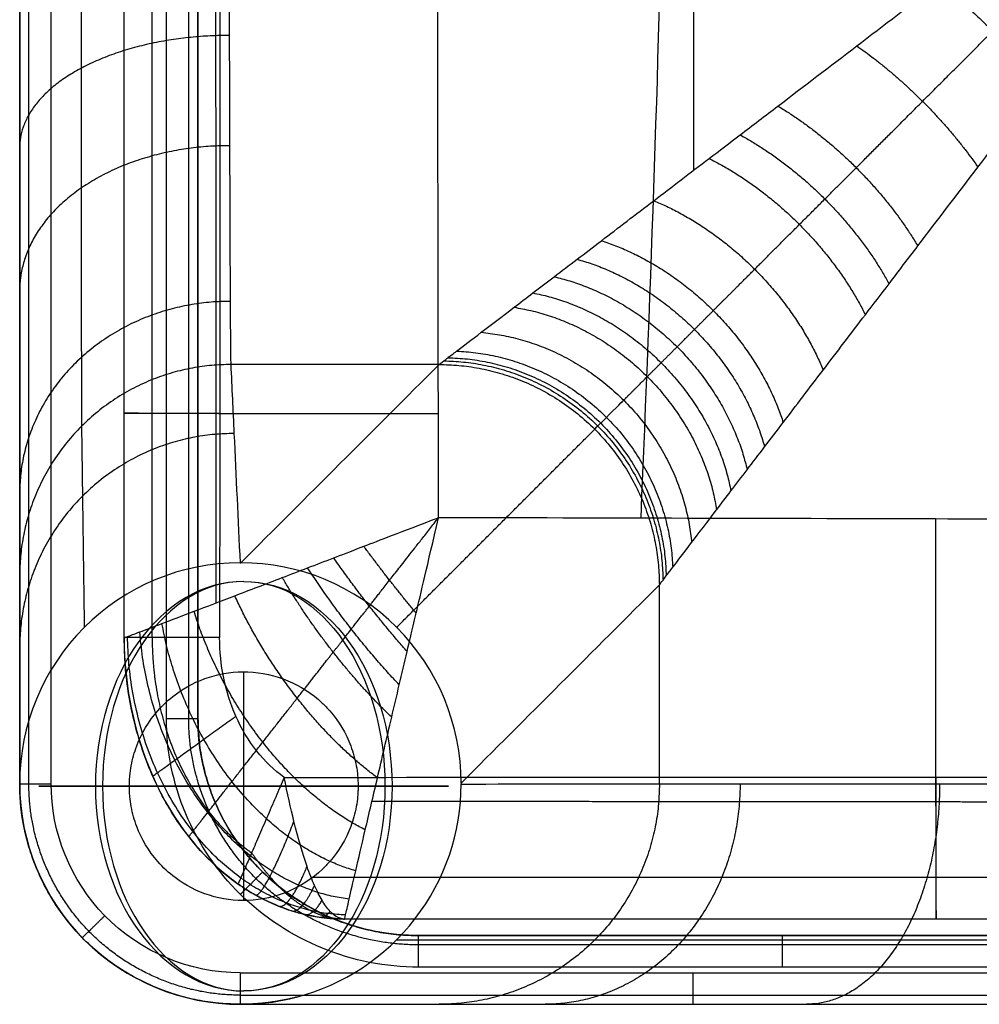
# Model space of a CAD drawing. Header units: millimetres. Extents: x -2235 to -985, y -1831 to -1204.
# Tile 1 of 56: x -2235 to -2174, y -1831 to -1769. Entities that reach past the tile are written whole.
import ezdxf

# ---------------------------------------------------------------- set-up
doc = ezdxf.new("R2010")
doc.units = ezdxf.units.MM
for name, color, linetype, true_color in [('Calque 05', 7, 'Continuous', 0xb87b24), ('Calque 06', 7, 'Continuous', 0xffe4b0), ('Calque 07', 7, 'Continuous', 0xfafafa)]:
    doc.layers.add(name, color=color, linetype=linetype, true_color=true_color)

msp = doc.modelspace()

# ---------------------------------------------------------------- linework, layer by layer
at = {"layer": 'Calque 05'}
for p, q in [((-2228.048, -1793.535, 977.882), (-2228.048, -1793.535, 898.123)), ((-2176.508, -1825.647, 977.952), (-2176.508, -1825.647, 899.276))]:
    msp.add_line(p, q, dxfattribs=at)
for points, knots in [([(-2228.048, -1807.789, 977.852), (-2228.048, -1803.038, 977.863), (-2228.048, -1798.287, 977.873), (-2228.048, -1793.535, 977.882), (-2228.048, -1783.462, 977.901), (-2228.048, -1773.389, 977.917), (-2228.048, -1763.316, 977.932), (-2228.048, -1742.581, 977.963), (-2228.048, -1721.847, 977.995), (-2228.048, -1701.113, 978.025), (-2228.048, -1680.383, 978.055), (-2228.048, -1638.925, 978.102), (-2228.048, -1597.467, 978.145), (-2228.048, -1576.738, 978.145), (-2228.048, -1565.438, 978.145), (-2228.048, -1554.137, 978.138), (-2228.048, -1542.837, 978.129)], [13.978581, 13.978581, 13.978581, 13.978581, 25.144572, 25.144572, 25.144572, 48.817195, 48.817195, 48.817195, 97.545668, 97.545668, 97.545668, 146.262487, 194.976432, 194.976432, 194.976432, 221.534044, 221.534044, 221.534044, 221.534044]), ([(-2228.048, -1807.789, 898.12), (-2228.048, -1803.038, 898.121), (-2228.048, -1798.286, 898.122), (-2228.048, -1793.535, 898.123), (-2228.048, -1783.462, 898.125), (-2228.048, -1773.389, 898.127), (-2228.048, -1763.316, 898.129), (-2228.048, -1742.582, 898.133), (-2228.048, -1721.847, 898.137), (-2228.048, -1701.113, 898.141), (-2228.048, -1659.655, 898.149), (-2228.048, -1618.196, 898.157), (-2228.048, -1576.738, 898.165), (-2228.048, -1565.438, 898.167), (-2228.048, -1554.137, 898.169), (-2228.048, -1542.837, 898.171)], [13.992431, 13.992431, 13.992431, 13.992431, 25.158368, 25.158368, 25.158368, 48.831036, 48.831036, 48.831036, 97.559103, 97.559103, 97.559103, 194.990008, 194.990008, 194.990008, 221.547532, 221.547532, 221.547532, 221.547532]), ([(-2226.273, -1807.789, 893.106), (-2226.273, -1803.038, 893.106), (-2226.273, -1798.286, 893.106), (-2226.273, -1793.535, 893.107), (-2226.272, -1783.462, 893.107), (-2226.272, -1773.389, 893.108), (-2226.271, -1763.316, 893.108), (-2226.27, -1742.582, 893.109), (-2226.269, -1721.847, 893.111), (-2226.268, -1701.113, 893.112), (-2226.267, -1659.655, 893.114), (-2226.264, -1618.196, 893.116), (-2226.262, -1576.738, 893.119), (-2226.262, -1565.438, 893.119), (-2226.261, -1554.137, 893.12), (-2226.261, -1542.837, 893.121)], [13.992431, 13.992431, 13.992431, 13.992431, 25.158368, 25.158368, 25.158368, 48.831036, 48.831036, 48.831036, 97.559103, 97.559103, 97.559103, 194.990008, 194.990008, 194.990008, 221.547519, 221.547519, 221.547519, 221.547519]), ([(-2221.946, -1542.837, 891.029), (-2221.948, -1554.137, 891.029), (-2221.95, -1565.438, 891.029), (-2221.952, -1576.738, 891.029), (-2221.958, -1618.196, 891.029), (-2221.965, -1659.655, 891.029), (-2221.972, -1701.113, 891.029), (-2221.975, -1721.847, 891.029), (-2221.978, -1742.582, 891.029), (-2221.982, -1763.316, 891.029), (-2221.984, -1773.389, 891.029), (-2221.985, -1783.462, 891.029), (-2221.987, -1793.535, 891.029), (-2221.988, -1798.286, 891.029), (-2221.989, -1803.038, 891.029), (-2221.989, -1807.789, 891.029)], [-221.547491, -221.547491, -221.547491, -221.547491, -194.990008, -194.990008, -194.990008, -97.559103, -97.559103, -97.559103, -48.831036, -48.831036, -48.831036, -25.158368, -25.158368, -25.158368, -13.992431, -13.992431, -13.992431, -13.992431]), ([(-2208.095, -1800.176, 1001.279), (-2208.098, -1797.98, 1001.284), (-2208.102, -1795.784, 1001.288), (-2208.106, -1793.589, 1001.292), (-2208.122, -1783.51, 1001.312), (-2208.138, -1773.433, 1001.328), (-2208.152, -1763.358, 1001.343), (-2208.181, -1742.623, 1001.374), (-2208.207, -1721.89, 1001.405), (-2208.232, -1701.152, 1001.435), (-2208.256, -1680.417, 1001.465), (-2208.302, -1638.956, 1001.511), (-2208.326, -1597.49, 1001.553), (-2208.326, -1576.738, 1001.554), (-2208.326, -1565.433, 1001.553), (-2208.323, -1554.133, 1001.547), (-2208.316, -1542.837, 1001.537)], [19.987618, 19.987618, 19.987618, 19.987618, 25.144572, 25.144572, 25.144572, 48.817195, 48.817195, 48.817195, 97.545668, 97.545668, 97.545668, 146.262487, 194.976432, 194.976432, 194.976432, 221.515367, 221.515367, 221.515367, 221.515367]), ([(-2195.239, -1800.209, 1001.314), (-2194.6, -1785.018, 1001.366), (-2193.367, -1751.877, 1001.464), (-2193.676, -1695.68, 1001.609), (-2193.957, -1636.455, 1001.729), (-2197.055, -1585.336, 1001.753), (-2195.957, -1554.127, 1001.744), (-2195.493, -1542.837, 1001.737)], [-1807.564065, -1807.564065, -1807.564065, -1807.564065, -1772.06871, -1725.27111, -1678.47351, -1631.67591, -1605.094716, -1605.094716, -1605.094716, -1605.094716]), ([(-2228.048, -1807.789, 977.852), (-2228.048, -1807.791, 978.972), (-2227.893, -1807.737, 981.472), (-2227.121, -1807.447, 985.296), (-2225.68, -1806.902, 989.177), (-2223.621, -1806.119, 992.757), (-2221.028, -1805.128, 995.844), (-2218.532, -1804.178, 997.882), (-2216.418, -1803.362, 999.16), (-2214.82, -1802.756, 999.912), (-2213.297, -1802.17, 1000.506), (-2210.488, -1801.08, 1001.237), (-2208.095, -1800.176, 1001.279)], [0, 0, 0, 0, 0.862626, 1.924225, 3.084228, 4.350292, 5.713111, 7.145408, 7.876186, 8.606965, 9.24101, 9.875055, 9.875055, 9.875055, 9.875055]), ([(-2214.055, -1825.65, 977.852), (-2214.057, -1825.65, 978.972), (-2214.014, -1825.453, 981.472), (-2213.787, -1824.466, 985.296), (-2213.36, -1822.627, 989.177), (-2212.747, -1819.998, 992.757), (-2211.971, -1816.688, 995.844), (-2211.227, -1813.501, 997.882), (-2210.588, -1810.803, 999.161), (-2210.114, -1808.762, 999.912), (-2209.655, -1806.818, 1000.506), (-2208.802, -1803.231, 1001.237), (-2208.095, -1800.176, 1001.279)], [0, 0, 0, 0, 0.862626, 1.924225, 3.084228, 4.350292, 5.713111, 7.145408, 7.876186, 8.606965, 9.24101, 9.875055, 9.875055, 9.875055, 9.875055]), ([(-1609.683, -1801.153, 1002.131), (-1619.239, -1801.147, 1002.127), (-1693.436, -1801.098, 1002.086), (-1767.632, -1801.02, 1002.022), (-1832.273, -1800.932, 1001.948), (-1898.061, -1800.843, 1001.873), (-1963.848, -1800.735, 1001.779), (-2029.636, -1800.603, 1001.667), (-2062.042, -1800.538, 1001.611), (-2094.449, -1800.467, 1001.55), (-2126.856, -1800.389, 1001.479), (-2135.085, -1800.369, 1001.461), (-2143.314, -1800.348, 1001.442), (-2151.543, -1800.326, 1001.423), (-2159.879, -1800.304, 1001.403), (-2168.214, -1800.281, 1001.383), (-2176.55, -1800.258, 1001.362), (-2187.065, -1800.23, 1001.336), (-2197.58, -1800.203, 1001.308), (-2208.095, -1800.176, 1001.279)], [961.622656, 961.622656, 961.622656, 961.622656, 990.289812, 1184.201667, 1184.201667, 1184.201667, 1381.555218, 1381.555218, 1381.555218, 1478.767362, 1478.767362, 1478.767362, 1503.452301, 1503.452301, 1503.452301, 1528.456198, 1528.456198, 1528.456198, 1559.997542, 1559.997542, 1559.997542, 1559.997542]), ([(-2228.048, -1807.789, 898.12), (-2228.052, -1810.851, 898.12), (-2226.738, -1817.197, 898.12), (-2223.075, -1821.845, 898.12), (-2220.816, -1823.427, 898.12)], [0, 0, 0, 0, 4.080602, 8.461281, 8.461281, 8.461281, 8.461281]), ([(-2217.889, -1816.656, 891.029), (-2219.169, -1815.759, 891.029), (-2221.246, -1813.123, 891.029), (-2221.992, -1809.525, 891.029), (-2221.989, -1807.789, 891.029)], [-8.461281, -8.461281, -8.461281, -8.461281, -4.080602, 0, 0, 0, 0]), ([(-2217.889, -1816.656, 891.029), (-2204.095, -1816.654, 891.029), (-2190.301, -1816.651, 891.029), (-2176.507, -1816.652, 891.029), (-2168.173, -1816.652, 891.029), (-2159.838, -1816.654, 891.029), (-2151.504, -1816.655, 891.029), (-2143.275, -1816.655, 891.029), (-2135.047, -1816.656, 891.029), (-2126.818, -1816.656, 891.029), (-2094.414, -1816.656, 891.029), (-2062.01, -1816.656, 891.029), (-2029.606, -1816.656, 891.029), (-1963.821, -1816.656, 891.029), (-1898.037, -1816.656, 891.029), (-1832.253, -1816.656, 891.029), (-1758.063, -1816.656, 891.029), (-1683.873, -1816.656, 891.029), (-1609.683, -1816.656, 891.029)], [-1569.840932, -1569.840932, -1569.840932, -1569.840932, -1528.459395, -1528.459395, -1528.459395, -1503.456105, -1503.456105, -1503.456105, -1478.770017, -1478.770017, -1478.770017, -1381.558035, -1381.558035, -1381.558035, -1184.204617, -1184.204617, -1184.204617, -961.634657, -961.634657, -961.634657, -961.634657]), ([(-2214.055, -1825.65, 899.276), (-2214.469, -1825.634, 898.034), (-2215.035, -1825.159, 896.416), (-2215.497, -1824.486, 895.144), (-2215.967, -1823.56, 893.915), (-2216.564, -1822.047, 892.553), (-2217.21, -1819.821, 891.383), (-2217.687, -1817.671, 891.03), (-2217.889, -1816.656, 891.029)], [-3.583364, -3.583364, -3.583364, -3.583364, -3.099778, -2.616193, -2.106583, -1.596973, -0.691403, 0, 0, 0, 0]), ([(-2220.816, -1823.427, 898.12), (-2220.46, -1823.678, 898.12), (-2219.619, -1824.21, 898.171), (-2218.479, -1824.758, 898.333), (-2217.427, -1825.136, 898.527), (-2216.599, -1825.362, 898.697), (-2215.783, -1825.529, 898.876), (-2214.787, -1825.646, 899.107), (-2214.055, -1825.65, 899.276)], [0, 0, 0, 0, 0.691403, 1.596973, 2.106583, 2.616193, 3.099778, 3.583364, 3.583364, 3.583364, 3.583364]), ([(-1609.683, -1825.651, 978.74), (-1619.235, -1825.651, 978.735), (-1693.425, -1825.651, 978.693), (-1767.615, -1825.651, 978.626), (-1832.253, -1825.651, 978.549), (-1898.037, -1825.651, 978.471), (-1963.821, -1825.651, 978.375), (-2029.606, -1825.651, 978.26), (-2062.01, -1825.651, 978.204), (-2094.414, -1825.651, 978.141), (-2126.818, -1825.651, 978.069), (-2135.047, -1825.651, 978.051), (-2143.276, -1825.65, 978.032), (-2151.505, -1825.649, 978.013), (-2159.839, -1825.648, 977.993), (-2168.174, -1825.647, 977.973), (-2176.508, -1825.647, 977.952), (-2189.022, -1825.646, 977.92), (-2201.537, -1825.648, 977.887), (-2214.055, -1825.65, 977.852)], [961.631652, 961.631652, 961.631652, 961.631652, 990.289812, 1184.201667, 1184.201667, 1184.201667, 1381.555218, 1381.555218, 1381.555218, 1478.767362, 1478.767362, 1478.767362, 1503.452301, 1503.452301, 1503.452301, 1528.456198, 1528.456198, 1528.456198, 1566.006515, 1566.006515, 1566.006515, 1566.006515]), ([(-1609.683, -1825.651, 899.276), (-1683.873, -1825.651, 899.276), (-1758.063, -1825.651, 899.276), (-1832.253, -1825.651, 899.276), (-1898.037, -1825.651, 899.276), (-1963.821, -1825.651, 899.276), (-2029.606, -1825.651, 899.276), (-2062.01, -1825.651, 899.276), (-2094.414, -1825.651, 899.276), (-2126.818, -1825.651, 899.276), (-2135.047, -1825.651, 899.276), (-2143.276, -1825.65, 899.276), (-2151.505, -1825.649, 899.276), (-2159.839, -1825.648, 899.276), (-2168.173, -1825.647, 899.276), (-2176.508, -1825.647, 899.276), (-2189.023, -1825.646, 899.276), (-2201.538, -1825.648, 899.276), (-2214.055, -1825.65, 899.276)], [961.634657, 961.634657, 961.634657, 961.634657, 1184.204617, 1184.204617, 1184.204617, 1381.558035, 1381.558035, 1381.558035, 1478.770017, 1478.770017, 1478.770017, 1503.456105, 1503.456105, 1503.456105, 1528.459395, 1528.459395, 1528.459395, 1566.007678, 1566.007678, 1566.007678, 1566.007678])]:
    msp.add_open_spline(points, degree=3, knots=knots, dxfattribs=at)
for points, weights, knots in [([(-2222.203, -1805.577, 994.395), (-2222.206, -1801.576, 994.401), (-2222.208, -1797.575, 994.407), (-2222.21, -1793.573, 994.412), (-2222.216, -1783.498, 994.424), (-2222.222, -1773.421, 994.434), (-2222.227, -1763.346, 994.443), (-2222.237, -1742.617, 994.462), (-2222.246, -1721.882, 994.483), (-2222.255, -1701.14, 994.503), (-2222.264, -1680.412, 994.523), (-2222.28, -1638.959, 994.55), (-2222.288, -1597.483, 994.583), (-2222.288, -1576.738, 994.584), (-2222.288, -1565.434, 994.583), (-2222.287, -1554.134, 994.578), (-2222.285, -1542.837, 994.571)], [0.8538850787, 0.85394603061, 0.854005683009, 0.854063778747, 0.854210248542, 0.85434626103, 0.854472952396, 0.854733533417, 0.854961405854, 0.855174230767, 0.855386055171, 0.855790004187, 0.856004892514, 0.856004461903, 0.856004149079, 0.855971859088, 0.85591737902], [15.74508, 15.74508, 15.74508, 15.74508, 25.144572, 25.144572, 25.144572, 48.817195, 48.817195, 48.817195, 97.545668, 97.545668, 97.545668, 146.262487, 194.976432, 194.976432, 194.976432, 221.521035, 221.521035, 221.521035, 221.521035]), ([(-2223.949, -1820.419, 977.852), (-2223.95, -1820.419, 979.297), (-2223.749, -1820.164, 982.505), (-2222.798, -1818.95, 987.154), (-2221.211, -1816.924, 991.382), (-2219.233, -1814.398, 994.794), (-2217.046, -1811.606, 997.381), (-2215.153, -1809.189, 998.924), (-2213.633, -1807.248, 999.842), (-2212.537, -1805.849, 1000.362), (-2211.506, -1804.532, 1000.76), (-2209.645, -1802.155, 1001.206), (-2208.095, -1800.176, 1001.279)], [0.8535369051, 0.853575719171, 0.856423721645, 0.869766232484, 0.891951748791, 0.918724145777, 0.945785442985, 0.96535814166, 0.978223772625, 0.985904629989, 0.991710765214, 0.994486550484, 0.995644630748], [0, 0, 0, 0, 0.862626, 1.924225, 3.084228, 4.350292, 5.713111, 7.145408, 7.876186, 8.606965, 9.24101, 9.875055, 9.875055, 9.875055, 9.875055]), ([(-2226.273, -1807.789, 893.106), (-2226.277, -1810.463, 893.106), (-2225.129, -1816.003, 893.106), (-2221.931, -1820.062, 893.106), (-2219.959, -1821.444, 893.106)], [0.853553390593, 0.853553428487, 0.853553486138, 0.8535534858, 0.85355346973], [0, 0, 0, 0, 4.080602, 8.461281, 8.461281, 8.461281, 8.461281]), ([(-1609.683, -1818.534, 994.956), (-1619.238, -1818.532, 994.952), (-1693.458, -1818.516, 994.926), (-1767.673, -1818.488, 994.885), (-1832.267, -1818.458, 994.838), (-1898.099, -1818.427, 994.789), (-1963.909, -1818.389, 994.728), (-2029.627, -1818.343, 994.657), (-2062.049, -1818.32, 994.621), (-2094.459, -1818.295, 994.582), (-2126.845, -1818.268, 994.536), (-2135.075, -1818.261, 994.524), (-2143.305, -1818.253, 994.512), (-2151.533, -1818.245, 994.499), (-2159.869, -1818.236, 994.486), (-2168.205, -1818.227, 994.473), (-2176.538, -1818.219, 994.459), (-2188.468, -1818.207, 994.439), (-2200.396, -1818.198, 994.418), (-2212.323, -1818.188, 994.396)], [0.860631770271, 0.860592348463, 0.860260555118, 0.859729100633, 0.859133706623, 0.85852686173, 0.857784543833, 0.856883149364, 0.856438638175, 0.855949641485, 0.855408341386, 0.855271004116, 0.855130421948, 0.854986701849, 0.854841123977, 0.854692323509, 0.854540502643, 0.854323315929, 0.854099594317, 0.853871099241], [961.6254, 961.6254, 961.6254, 961.6254, 990.289812, 1184.201667, 1184.201667, 1184.201667, 1381.555218, 1381.555218, 1381.555218, 1478.767362, 1478.767362, 1478.767362, 1503.452301, 1503.452301, 1503.452301, 1528.456198, 1528.456198, 1528.456198, 1564.240249, 1564.240249, 1564.240249, 1564.240249]), ([(-2219.959, -1821.444, 893.106), (-2219.554, -1822.031, 893.349), (-2218.691, -1823.154, 894.022), (-2217.648, -1824.176, 895.077), (-2216.749, -1824.822, 896.066), (-2216.07, -1825.196, 896.854), (-2215.416, -1825.459, 897.628), (-2214.629, -1825.633, 898.574), (-2214.055, -1825.65, 899.276)], [0.85355346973, 0.871009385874, 0.90706805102, 0.942898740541, 0.967264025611, 0.981795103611, 0.991979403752, 0.996095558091, 0.997529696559], [0, 0, 0, 0, 0.691403, 1.596973, 2.106583, 2.616193, 3.099778, 3.583364, 3.583364, 3.583364, 3.583364]), ([(-1609.683, -1823.016, 893.444), (-1683.873, -1823.016, 893.444), (-1758.063, -1823.016, 893.444), (-1832.253, -1823.016, 893.444), (-1898.037, -1823.016, 893.444), (-1963.821, -1823.016, 893.444), (-2029.606, -1823.016, 893.444), (-2062.01, -1823.016, 893.444), (-2094.414, -1823.016, 893.444), (-2126.818, -1823.016, 893.444), (-2135.047, -1823.016, 893.444), (-2143.276, -1823.016, 893.444), (-2151.504, -1823.015, 893.444), (-2159.839, -1823.014, 893.444), (-2168.173, -1823.013, 893.444), (-2176.508, -1823.012, 893.444), (-2189.73, -1823.011, 893.444), (-2202.953, -1823.014, 893.444), (-2216.176, -1823.016, 893.444)], [0.853553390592, 0.853553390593, 0.853553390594, 0.853553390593, 0.853553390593, 0.853553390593, 0.853553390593, 0.853553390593, 0.853553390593, 0.853553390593, 0.853553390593, 0.853553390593, 0.853553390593, 0.853553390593, 0.853553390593, 0.853553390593, 0.853553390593, 0.853553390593, 0.853553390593], [961.634657, 961.634657, 961.634657, 961.634657, 1184.204617, 1184.204617, 1184.204617, 1381.558035, 1381.558035, 1381.558035, 1478.770017, 1478.770017, 1478.770017, 1503.456105, 1503.456105, 1503.456105, 1528.459395, 1528.459395, 1528.459395, 1568.128909, 1568.128909, 1568.128909, 1568.128909])]:
    msp.add_rational_spline(points, weights, degree=3, knots=knots, dxfattribs=at)
for points, weights in [([(-2208.106, -1793.589, 1001.292), (-2228.048, -1793.588, 1001.225), (-2228.048, -1793.535, 977.882)], [1, 0.708127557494, 1]), ([(-2228.048, -1793.535, 898.123), (-2228.048, -1793.535, 891.029), (-2221.987, -1793.535, 891.029)], [1, 0.707106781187, 1]), ([(-2176.55, -1800.258, 1001.362), (-2176.551, -1825.647, 1001.232), (-2176.508, -1825.647, 977.952)], [1, 0.709081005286, 1]), ([(-2209.515, -1806.23, 1000.595), (-2211.229, -1804.178, 1001.026), (-2212.836, -1801.99, 1000.595)], [1, 0.982967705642, 1]), ([(-2210.091, -1808.668, 999.923), (-2212.558, -1805.874, 1000.826), (-2214.747, -1802.727, 999.922)], [1, 0.971923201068, 1]), ([(-2210.586, -1810.788, 999.13), (-2213.77, -1807.423, 1000.54), (-2216.407, -1803.359, 999.13)], [1, 0.955877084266, 1]), ([(-2211.07, -1812.84, 998.159), (-2215.033, -1809.036, 1000.152), (-2218.014, -1803.977, 998.158)], [1, 0.936408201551, 1]), ([(-2211.971, -1816.686, 995.671), (-2217.704, -1812.446, 998.97), (-2221.026, -1805.128, 995.67)], [1, 0.889166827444, 1]), ([(-2212.744, -1819.991, 992.553), (-2220.538, -1816.064, 996.997), (-2223.616, -1806.116, 992.553)], [1, 0.835589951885, 1]), ([(-2213.351, -1822.591, 988.966), (-2223.383, -1819.696, 993.86), (-2225.652, -1806.891, 988.966)], [1, 0.783336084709, 1]), ([(-2214.055, -1825.65, 977.852), (-2228.048, -1825.652, 977.852), (-2228.048, -1807.789, 977.852)], [1, 0.707073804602, 1]), ([(-2221.989, -1807.789, 891.029), (-2228.048, -1807.789, 891.029), (-2228.048, -1807.789, 898.12)], [0.999999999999, 0.707106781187, 1]), ([(-2214.055, -1825.65, 937.986), (-2228.048, -1825.652, 937.986), (-2228.048, -1807.789, 937.986)], [1, 0.707073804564, 1]), ([(-2213.998, -1825.389, 981.191), (-2227.563, -1825.033, 983.431), (-2227.844, -1807.717, 981.191)], [1, 0.714459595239, 1]), ([(-2213.769, -1824.392, 985.109), (-2225.89, -1822.897, 989.285), (-2227.063, -1807.425, 985.109)], [1, 0.740745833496, 1]), ([(-2226.238, -1816.577, 898.12), (-2226.238, -1816.577, 891.029), (-2220.963, -1812.772, 891.029)], [1, 0.707106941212, 1]), ([(-2217.889, -1816.656, 891.029), (-2220.816, -1823.427, 891.029), (-2220.816, -1823.427, 898.12)], [1, 0.70710693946, 1]), ([(-2176.508, -1825.647, 899.276), (-2176.508, -1825.647, 891.029), (-2176.507, -1816.652, 891.029)], [1, 0.707106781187, 1]), ([(-2219.727, -1824.117, 898.178), (-2219.185, -1824.424, 892.926), (-2217.272, -1819.446, 891.436)], [1, 0.801129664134, 1]), ([(-2223.949, -1820.419, 898.12), (-2223.949, -1820.419, 937.986), (-2223.949, -1820.419, 977.852)], [0.853536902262, 0.853536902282, 0.853536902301]), ([(-2218.261, -1824.824, 898.377), (-2217.579, -1825.098, 894.928), (-2216.44, -1822.309, 892.861)], [1, 0.894225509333, 1]), ([(-2217.426, -1825.124, 898.53), (-2216.804, -1825.321, 895.899), (-2215.966, -1823.516, 893.943)], [1, 0.933004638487, 1]), ([(-2216.584, -1825.356, 898.702), (-2216.08, -1825.474, 896.799), (-2215.489, -1824.46, 895.176)], [1, 0.962643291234, 1]), ([(-2215.668, -1825.531, 898.904), (-2215.33, -1825.573, 897.721), (-2214.969, -1825.168, 896.612)], [1, 0.982681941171, 1])]:
    msp.add_rational_spline(points, weights, degree=2, dxfattribs=at)
for points in [[(-2228.048, -1807.789, 898.12), (-2228.048, -1807.789, 937.986), (-2228.048, -1807.789, 977.852)], [(-2214.055, -1825.65, 899.276), (-2214.055, -1825.65, 938.564), (-2214.055, -1825.65, 977.852)]]:
    msp.add_open_spline(points, degree=2, dxfattribs=at)
at = {"layer": 'Calque 06'}
for p, q in [((-2223.365, -1520.06, 887.375), (-2223.365, -1812.911, 887.375)), ((-2223.365, -1812.911, 897.154), (-2223.365, -1520.06, 897.154)), ((-2232.683, -1817.059, 906.934), (-2232.683, -1631.061, 906.934)), ((-2225.365, -1812.911, 906.934), (-2225.365, -1631.061, 906.934)), ((-2223.365, -1812.911, 904.978), (-2223.365, -1631.061, 904.978)), ((-2234.683, -1817.058, 735.789), (-2234.683, -1808.42, 735.789)), ((-2223.365, -1812.911, 887.375), (-2223.365, -1812.911, 904.978)), ((-2219.264, -1822.66, 904.978), (-2219.264, -1822.66, 887.375)), ((-2209.365, -1826.698, 887.375), (-2209.365, -1826.698, 904.978)), ((-2209.365, -1826.698, 887.375), (-2145.183, -1826.698, 887.375)), ((-2148.216, -1826.698, 897.154), (-2209.365, -1826.698, 897.154)), ((-2176.274, -1826.698, 904.978), (-2176.274, -1826.698, 887.375))]:
    msp.add_line(p, q, dxfattribs=at)
for points, knots in [([(-2234.683, -1631.061, 880.524), (-2234.683, -1669.208, 880.606), (-2234.683, -1707.355, 880.688), (-2234.683, -1745.503, 880.771), (-2234.683, -1752.623, 880.788), (-2234.683, -1763.583, 878.811), (-2234.683, -1776.883, 872.301), (-2234.683, -1788.858, 863.198), (-2234.683, -1799.9, 848.077), (-2234.683, -1803.478, 833.737), (-2234.683, -1803.837, 826.499), (-2234.683, -1805.364, 796.262), (-2234.683, -1806.892, 766.026), (-2234.683, -1808.42, 735.789), (-2234.683, -1811.294, 678.901), (-2234.683, -1814.168, 622.013), (-2234.683, -1817.042, 565.125)], [469.724503, 469.724503, 469.724503, 469.724503, 584.167226, 584.167226, 584.167226, 605.525993, 617.047858, 628.569722, 650.799805, 673.029888, 673.029888, 673.029888, 765.896546, 765.896546, 765.896546, 940.617742, 940.617742, 940.617742, 940.617742]), ([(-2221.688, -1631.061, 867.815), (-2221.604, -1669.208, 867.815), (-2221.519, -1707.355, 867.815), (-2221.435, -1745.503, 867.815), (-2221.423, -1751.004, 867.819), (-2221.404, -1759.465, 866.278), (-2221.379, -1769.724, 861.235), (-2221.353, -1778.952, 854.195), (-2221.322, -1787.448, 842.517), (-2221.296, -1790.186, 831.459), (-2221.284, -1790.453, 825.881), (-2221.215, -1791.912, 795.641), (-2221.147, -1793.372, 765.402), (-2221.079, -1794.831, 735.162), (-2220.951, -1797.566, 678.483), (-2220.822, -1800.302, 621.804), (-2220.694, -1803.037, 565.125)], [469.724503, 469.724503, 469.724503, 469.724503, 584.167226, 584.167226, 584.167226, 605.525993, 617.047858, 628.569722, 650.799805, 673.029888, 673.029888, 673.029888, 765.896546, 765.896546, 765.896546, 939.957448, 939.957448, 939.957448, 939.957448]), ([(-2220.644, -1803.037, 565.125), (-2216.449, -1798.842, 652.044), (-2212.254, -1794.648, 738.962), (-2208.059, -1790.453, 825.881), (-2208, -1790.407, 826.824), (-2207.844, -1790.289, 828.28), (-2207.456, -1789.993, 830.51), (-2206.789, -1789.484, 833.349), (-2205.484, -1788.488, 837.09), (-2203.73, -1787.151, 840.583), (-2202.103, -1785.91, 843.216), (-2200.768, -1784.892, 845.124), (-2199.315, -1783.783, 846.974), (-2197.255, -1782.212, 849.328), (-2194.499, -1780.11, 852.03), (-2191.497, -1777.821, 854.479), (-2188.838, -1775.792, 856.378), (-2185.756, -1773.442, 858.368), (-2181.579, -1770.256, 860.654), (-2176.402, -1766.307, 862.912), (-2171.123, -1762.281, 864.715), (-2165.737, -1758.173, 866.105), (-2160.227, -1753.97, 867.098), (-2154.664, -1749.727, 867.687), (-2150.955, -1746.898, 867.815), (-2149.125, -1745.503, 867.815)], [0.493229, 0.493229, 0.493229, 0.493229, 267.715977, 267.715977, 267.715977, 271.517368, 273.60172, 276.830721, 283.274711, 289.595177, 292.693042, 295.910038, 299.130077, 302.352206, 308.790749, 315.073599, 318.436248, 322.414112, 330.397695, 338.383154, 346.160587, 353.921909, 361.892058, 369.863932, 377.628035, 377.628035, 377.628035, 377.628035]), ([(-2206.659, -1817.022, 565.125), (-2202.464, -1812.827, 652.044), (-2198.27, -1808.632, 738.962), (-2194.075, -1804.437, 825.881), (-2194.029, -1804.377, 826.824), (-2193.911, -1804.222, 828.28), (-2193.615, -1803.834, 830.51), (-2193.106, -1803.167, 833.349), (-2192.11, -1801.862, 837.09), (-2190.773, -1800.108, 840.583), (-2189.532, -1798.481, 843.216), (-2188.514, -1797.146, 845.124), (-2187.405, -1795.693, 846.974), (-2185.834, -1793.633, 849.328), (-2183.733, -1790.877, 852.03), (-2181.443, -1787.875, 854.479), (-2179.415, -1785.216, 856.378), (-2177.064, -1782.134, 858.368), (-2173.878, -1777.956, 860.654), (-2169.929, -1772.78, 862.912), (-2165.903, -1767.501, 864.715), (-2161.795, -1762.115, 866.105), (-2157.592, -1756.605, 867.098), (-2153.35, -1751.042, 867.687), (-2150.521, -1747.333, 867.815), (-2149.125, -1745.503, 867.815)], [0.493229, 0.493229, 0.493229, 0.493229, 267.715977, 267.715977, 267.715977, 271.517368, 273.60172, 276.830721, 283.274711, 289.595177, 292.693042, 295.910038, 299.130077, 302.352206, 308.790749, 315.073599, 318.436248, 322.414112, 330.397695, 338.383154, 346.160587, 353.921909, 361.892058, 369.863932, 377.628035, 377.628035, 377.628035, 377.628035]), ([(-2220.694, -1803.037, 565.125), (-2224.407, -1803.037, 565.125), (-2227.966, -1804.515, 565.125), (-2233.211, -1809.77, 565.125), (-2234.683, -1813.331, 565.125), (-2234.683, -1817.042, 565.125)], [0, 0, 0, 0, 11.279055, 11.279055, 22.555645, 22.555645, 22.555645, 22.555645]), ([(-2206.659, -1817.022, 565.125), (-2206.659, -1813.312, 565.125), (-2208.13, -1809.755, 565.125), (-2213.377, -1804.508, 565.125), (-2216.934, -1803.037, 565.125), (-2220.644, -1803.037, 565.125)], [0, 0, 0, 0, 11.269009, 11.269009, 22.538018, 22.538018, 22.538018, 22.538018]), ([(-2209.365, -1828.698, 906.934), (-2213.539, -1828.724, 906.934), (-2221.838, -1825.316, 906.934), (-2225.396, -1817.068, 906.934), (-2225.365, -1812.911, 906.934)], [0, 0, 0, 0, 12.520564, 24.965394, 24.965394, 24.965394, 24.965394]), ([(-2209.365, -1826.698, 904.978), (-2213.025, -1826.721, 904.978), (-2220.294, -1823.729, 904.978), (-2223.392, -1816.533, 904.978), (-2223.365, -1812.911, 904.978)], [0, 0, 0, 0, 12.520564, 24.965394, 24.965394, 24.965394, 24.965394]), ([(-2234.683, -1817.058, 565.125), (-2234.683, -1817.058, 622.013), (-2234.683, -1817.059, 678.901), (-2234.683, -1817.058, 735.789), (-2234.683, -1817.059, 792.185), (-2234.683, -1817.058, 848.582), (-2234.683, -1817.059, 904.978)], [0.49225, 0.49225, 0.49225, 0.49225, 175.000116, 175.000116, 175.000116, 347.999972, 347.999972, 347.999972, 347.999972]), ([(-2234.683, -1817.058, 565.125), (-2234.683, -1820.772, 565.125), (-2233.207, -1824.334, 565.125), (-2227.955, -1829.585, 565.125), (-2224.394, -1831.061, 565.125), (-2220.679, -1831.061, 565.125)], [0, 0, 0, 0, 11.282154, 11.282154, 22.564308, 22.564308, 22.564308, 22.564308]), ([(-2220.918, -1831.06, 904.978), (-2224.569, -1831.02, 904.978), (-2231.672, -1827.908, 904.978), (-2234.66, -1820.778, 904.978), (-2234.683, -1817.227, 904.978)], [0.203862, 0.203862, 0.203862, 0.203862, 9.581755, 18.708834, 18.708834, 18.708834, 18.708834]), ([(-2220.68, -1829.061, 906.934), (-2223.879, -1829.084, 906.934), (-2230.122, -1826.405, 906.934), (-2232.703, -1820.151, 906.934), (-2232.683, -1817.059, 906.934)], [-0.000003, -0.000003, -0.000003, -0.000003, 9.581755, 18.852857, 18.852857, 18.852857, 18.852857]), ([(-2220.656, -1831.061, 565.125), (-2219.458, -1831.061, 565.125), (-2218.266, -1830.907, 565.125), (-2217.107, -1830.604, 565.125), (-2214.116, -1829.82, 565.125), (-2211.468, -1828.069, 565.125), (-2207.686, -1823.176, 565.125), (-2206.659, -1820.171, 565.125), (-2206.659, -1817.079, 565.125)], [0.000427, 0.000427, 0.000427, 0.000427, 3.598364, 3.598364, 3.598364, 12.957548, 12.957548, 22.317797, 22.317797, 22.317797, 22.317797]), ([(-2206.659, -1817.079, 565.125), (-2202.464, -1817.077, 652.044), (-2198.27, -1817.076, 738.962), (-2194.075, -1817.074, 825.881), (-2193.77, -1817.074, 832.286), (-2190.234, -1817.074, 844.984), (-2178.29, -1817.074, 858.747), (-2163.671, -1817.073, 866.269), (-2153.957, -1817.073, 867.818), (-2149.125, -1817.073, 867.815), (-1969.311, -1817.07, 867.815), (-1789.497, -1817.067, 867.815), (-1609.683, -1817.065, 867.815)], [0.492796, 0.492796, 0.492796, 0.492796, 267.419053, 267.419053, 267.419053, 293.208052, 319.072188, 338.295137, 357.29331, 357.29331, 357.29331, 896.735607, 896.735607, 896.735607, 896.735607]), ([(-2220.656, -1831.061, 565.125), (-2220.653, -1831.061, 565.179), (-2220.651, -1831.061, 565.234), (-2220.648, -1831.061, 565.288), (-2216.447, -1831.06, 652.367), (-2212.246, -1831.06, 739.446), (-2208.045, -1831.061, 826.526), (-2207.646, -1831.061, 834.922), (-2203.01, -1831.061, 851.566), (-2187.354, -1831.06, 869.607), (-2168.192, -1831.06, 879.467), (-2155.459, -1831.06, 881.498), (-2149.124, -1831.06, 881.494), (-1969.31, -1831.06, 881.497), (-1789.496, -1831.061, 881.5), (-1609.683, -1831.061, 881.503)], [-0.166806, -0.166806, -0.166806, -0.166806, 0.000114, 0.000114, 0.000114, 267.419053, 267.419053, 267.419053, 293.208052, 319.072188, 338.295137, 357.29331, 357.29331, 357.29331, 896.735444, 896.735444, 896.735444, 896.735444]), ([(-2220.679, -1831.061, 565.125), (-2220.679, -1831.06, 622.013), (-2220.68, -1831.061, 678.901), (-2220.68, -1831.06, 735.789), (-2220.68, -1831.061, 792.185), (-2220.68, -1831.06, 848.582), (-2220.68, -1831.061, 904.978)], [0.492617, 0.492617, 0.492617, 0.492617, 175.000116, 175.000116, 175.000116, 348.000044, 348.000044, 348.000044, 348.000044]), ([(-2220.68, -1831.061, 859.096), (-2213.08, -1831.061, 859.057), (-2204.831, -1831.061, 859.014), (-2196.707, -1831.06, 858.97), (-2195.889, -1831.06, 858.966)], [-4218.892973, -4218.892973, -4218.892973, -4218.892973, -4198.829487, -4196.579042, -4196.579042, -4196.579042, -4196.579042]), ([(-2220.679, -1831.061, 899.699), (-2214.371, -1831.061, 899.674), (-2190.392, -1831.061, 899.578), (-2167.097, -1831.061, 899.499), (-2150.075, -1831.061, 899.447)], [-4216.479157, -4216.479157, -4216.479157, -4216.479157, -4198.829487, -4148.263687, -4148.263687, -4148.263687, -4148.263687]), ([(-2202.582, -1831.061, 904.978), (-2202.394, -1831.061, 903.15), (-2200.588, -1831.06, 886.706), (-2199.059, -1831.06, 871.385), (-2198.224, -1831.061, 856.904), (-2198.167, -1831.061, 855.861)], [-914.789469, -914.789469, -914.789469, -914.789469, -909.707769, -867.707769, -864.459927, -864.459927, -864.459927, -864.459927])]:
    msp.add_open_spline(points, degree=3, knots=knots, dxfattribs=at)
for points, degree in [([(-2234.683, -1817.059, 904.978), (-2234.683, -1724.06, 904.978), (-2234.683, -1631.061, 904.978)], 2), ([(-2234.097, -1817.059, 906.361), (-2234.097, -1724.06, 906.361), (-2234.097, -1631.061, 906.361)], 2), ([(-2223.951, -1812.911, 906.361), (-2223.951, -1721.986, 906.361), (-2223.951, -1631.061, 906.361)], 2), ([(-2208.059, -1790.453, 825.881), (-2214.672, -1790.453, 825.881), (-2221.284, -1790.453, 825.881)], 2), ([(-2220.694, -1803.037, 565.125), (-2220.669, -1803.037, 565.125), (-2220.644, -1803.037, 565.125)], 2), ([(-2194.075, -1817.074, 825.881), (-2194.075, -1810.756, 825.881), (-2194.075, -1804.437, 825.881)], 2), ([(-2234.683, -1817.058, 565.125), (-2234.683, -1817.05, 565.125), (-2234.683, -1817.042, 565.125)], 2), ([(-2234.683, -1817.227, 904.978), (-2234.683, -1817.171, 904.978), (-2234.683, -1817.115, 904.978), (-2234.683, -1817.059, 904.978)], 3), ([(-2206.659, -1817.022, 565.125), (-2206.659, -1817.05, 565.125), (-2206.659, -1817.079, 565.125)], 2), ([(-2163.182, -1826.698, 904.978), (-2186.274, -1826.698, 904.978), (-2209.365, -1826.698, 904.978)], 2), ([(-2163.182, -1827.284, 906.361), (-2186.274, -1827.284, 906.361), (-2209.365, -1827.284, 906.361)], 2), ([(-2220.68, -1829.061, 906.934), (-2191.931, -1829.061, 906.934), (-2163.182, -1829.061, 906.934)], 2), ([(-2163.182, -1828.698, 906.934), (-2186.274, -1828.698, 906.934), (-2209.365, -1828.698, 906.934)], 2), ([(-2220.68, -1831.061, 904.978), (-2220.759, -1831.061, 904.978), (-2220.839, -1831.061, 904.978), (-2220.918, -1831.06, 904.978)], 3), ([(-2220.918, -1831.06, 904.978), (-2220.918, -1831.06, 904.978), (-2220.918, -1831.06, 904.978), (-2220.918, -1831.06, 904.978)], 3), ([(-2220.681, -1831.061, 817.871), (-2216.555, -1831.061, 817.856), (-2212.487, -1831.061, 817.842), (-2208.466, -1831.061, 817.828)], 3), ([(-2220.681, -1831.061, 653.704), (-2219.242, -1831.061, 653.709), (-2217.811, -1831.061, 653.713), (-2216.386, -1831.061, 653.718)], 3), ([(-2220.68, -1831.06, 735.788), (-2217.901, -1831.06, 735.788), (-2215.15, -1831.06, 735.788), (-2212.424, -1831.06, 735.787)], 3), ([(-2220.68, -1831.061, 612.472), (-2219.909, -1831.061, 612.476), (-2219.14, -1831.061, 612.479), (-2218.372, -1831.061, 612.483)], 3), ([(-2220.68, -1831.061, 904.978), (-2191.931, -1831.061, 904.978), (-2163.182, -1831.061, 904.978)], 2), ([(-2220.68, -1831.061, 776.835), (-2217.228, -1831.061, 776.828), (-2213.818, -1831.061, 776.821), (-2210.444, -1831.061, 776.814)], 3), ([(-2220.68, -1831.061, 694.741), (-2218.573, -1831.061, 694.745), (-2216.482, -1831.061, 694.749), (-2214.404, -1831.061, 694.752)], 3), ([(-2220.656, -1831.061, 565.125), (-2220.664, -1831.061, 565.125), (-2220.672, -1831.061, 565.125), (-2220.679, -1831.061, 565.125)], 3), ([(-2220.679, -1831.061, 571.897), (-2220.563, -1831.061, 571.898), (-2220.446, -1831.061, 571.898), (-2220.33, -1831.061, 571.899)], 3)]:
    msp.add_open_spline(points, degree=degree, dxfattribs=at)
for points, weights, degree, knots in [([(-2230.877, -1631.061, 871.537), (-2230.852, -1669.208, 871.562), (-2230.827, -1707.355, 871.586), (-2230.802, -1745.503, 871.61), (-2230.799, -1751.478, 871.618), (-2230.793, -1760.671, 869.949), (-2230.786, -1771.82, 864.476), (-2230.779, -1781.853, 856.832), (-2230.769, -1791.095, 844.145), (-2230.762, -1794.079, 832.126), (-2230.758, -1794.373, 826.062), (-2230.738, -1795.852, 795.823), (-2230.718, -1797.332, 765.584), (-2230.698, -1798.811, 735.345), (-2230.661, -1801.587, 678.605), (-2230.623, -1804.363, 621.865), (-2230.585, -1807.139, 565.125)], [0.853553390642, 0.853553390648, 0.853553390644, 0.853553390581, 0.853553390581, 0.853553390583, 0.853553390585, 0.853553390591, 0.853553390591, 0.853553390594, 0.853553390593, 0.853553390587, 0.853553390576, 0.853553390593, 0.853553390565, 0.853553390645, 0.853553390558], 3, [469.724503, 469.724503, 469.724503, 469.724503, 584.167226, 584.167226, 584.167226, 605.525993, 617.047858, 628.569722, 650.799805, 673.029888, 673.029888, 673.029888, 765.896546, 765.896546, 765.896546, 940.150829, 940.150829, 940.150829, 940.150829]), ([(-2191.904, -1631.061, 867.815), (-2191.904, -1688.282, 867.815), (-2191.904, -1745.503, 867.815), (-2191.904, -1764.825, 867.815), (-2191.904, -1778.131, 854.114)], [1, 1, 1, 0.853277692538, 0.862316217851], 2, [-450.424581, -450.424581, -450.424581, -335.982416, -335.982416, -299.588822, -299.588822, -299.588822]), ([(-2210.753, -1807.131, 565.125), (-2206.563, -1802.941, 651.955), (-2202.372, -1798.75, 738.785), (-2198.182, -1794.56, 825.615), (-2198.142, -1794.52, 826.438), (-2198.039, -1794.417, 827.709), (-2197.778, -1794.156, 829.676), (-2197.327, -1793.705, 832.197), (-2196.429, -1792.806, 835.589), (-2195.173, -1791.55, 838.882), (-2193.972, -1790.35, 841.431), (-2192.973, -1789.351, 843.305), (-2191.867, -1788.245, 845.152), (-2190.278, -1786.656, 847.534), (-2188.109, -1784.487, 850.33), (-2185.676, -1782.054, 852.936), (-2183.488, -1779.866, 854.985), (-2180.939, -1777.317, 857.145), (-2177.43, -1773.807, 859.668), (-2173.003, -1769.381, 862.204), (-2168.437, -1764.815, 864.252), (-2163.742, -1760.119, 865.843), (-2158.908, -1755.286, 866.986), (-2154.01, -1750.388, 867.666), (-2150.738, -1747.116, 867.815), (-2149.125, -1745.503, 867.815)], [0.853946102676, 0.853946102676, 0.853946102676, 0.853946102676, 0.854302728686, 0.855230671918, 0.857518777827, 0.861407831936, 0.8688031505, 0.878145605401, 0.886323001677, 0.89276875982, 0.899481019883, 0.908562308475, 0.919844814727, 0.93087771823, 0.939818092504, 0.949469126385, 0.961030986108, 0.972915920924, 0.982682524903, 0.990367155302, 0.995938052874, 0.999268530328, 1.00000002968, 1], 3, [0.766199, 0.766199, 0.766199, 0.766199, 267.715977, 267.715977, 267.715977, 271.517368, 273.60172, 276.830721, 283.274711, 289.595177, 292.693042, 295.910038, 299.130077, 302.352206, 308.790749, 315.073599, 318.436248, 322.414112, 330.397695, 338.383154, 346.160587, 353.921909, 361.892058, 369.863932, 377.628035, 377.628035, 377.628035, 377.628035]), ([(-2209.365, -1827.284, 906.361), (-2213.176, -1827.308, 906.361), (-2220.746, -1824.194, 906.361), (-2223.979, -1816.69, 906.361), (-2223.951, -1812.911, 906.361)], [0.853553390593, 0.853553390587, 0.853553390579, 0.853553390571, 0.853553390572], 3, [0, 0, 0, 0, 12.520564, 24.965394, 24.965394, 24.965394, 24.965394]), ([(-2220.68, -1830.475, 906.361), (-2224.256, -1830.501, 906.361), (-2231.234, -1827.506, 906.361), (-2234.119, -1820.516, 906.361), (-2234.097, -1817.059, 906.361)], [0.853550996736, 0.853551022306, 0.853551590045, 0.85355280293, 0.853553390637], 3, [-0.000003, -0.000003, -0.000003, -0.000003, 9.581755, 18.852857, 18.852857, 18.852857, 18.852857]), ([(-2230.581, -1826.96, 565.125), (-2230.581, -1826.959, 622.013), (-2230.581, -1826.96, 678.901), (-2230.581, -1826.959, 735.789), (-2230.581, -1826.96, 792.185), (-2230.581, -1826.959, 848.582), (-2230.581, -1826.96, 904.978)], [0.853553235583, 0.853553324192, 0.853553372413, 0.853553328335, 0.853553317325, 0.853553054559, 0.853552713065], 3, [0.492171, 0.492171, 0.492171, 0.492171, 175.000116, 175.000116, 175.000116, 348.000328, 348.000328, 348.000328, 348.000328]), ([(-2210.759, -1826.965, 565.125), (-2206.562, -1826.965, 652.106), (-2202.364, -1826.964, 739.088), (-2198.167, -1826.964, 826.07), (-2197.835, -1826.964, 833.058), (-2193.976, -1826.964, 846.912), (-2180.945, -1826.964, 861.928), (-2164.996, -1826.964, 870.135), (-2154.397, -1826.964, 871.825), (-2149.125, -1826.964, 871.822), (-1969.311, -1826.963, 871.823), (-1789.497, -1826.962, 871.823), (-1609.683, -1826.961, 871.824)], [0.853553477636, 0.853553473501, 0.853553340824, 0.853553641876, 0.853553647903, 0.853553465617, 0.853553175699, 0.85355393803, 0.85355408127, 0.853554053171, 0.853554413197, 0.853554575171, 0.853554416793], 3, [0.299307, 0.299307, 0.299307, 0.299307, 267.419053, 267.419053, 267.419053, 293.208052, 319.072188, 338.295137, 357.29331, 357.29331, 357.29331, 896.735623, 896.735623, 896.735623, 896.735623])]:
    msp.add_rational_spline(points, weights, degree=degree, knots=knots, dxfattribs=at)
for points, weights in [([(-2176.331, -1766.253, 862.857), (-2172.719, -1769.097, 861.412), (-2169.875, -1772.709, 862.857)], [1, 0.945349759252, 1]), ([(-2221.379, -1769.567, 860.994), (-2234.683, -1769.567, 860.994), (-2234.683, -1776.681, 871.987)], [1, 0.707106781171, 1]), ([(-2181.545, -1770.23, 860.576), (-2177.015, -1773.392, 858.542), (-2173.852, -1777.923, 860.576)], [1, 0.921428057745, 1]), ([(-2186.551, -1774.048, 857.828), (-2180.992, -1777.37, 855.162), (-2177.67, -1782.929, 857.828)], [1, 0.893759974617, 1]), ([(-2188.949, -1775.877, 856.277), (-2182.83, -1779.208, 853.297), (-2179.499, -1785.327, 856.277)], [1, 0.878747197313, 1]), ([(-2221.359, -1776.564, 855.651), (-2234.683, -1776.564, 855.651), (-2234.683, -1785.761, 865.08)], [1, 0.707106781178, 1]), ([(-2190.917, -1777.378, 854.871), (-2184.298, -1780.676, 851.634), (-2181, -1787.295, 854.871)], [1, 0.865518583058, 1]), ([(-2194.427, -1780.056, 852), (-2186.806, -1783.184, 848.334), (-2183.678, -1790.805, 852)], [1, 0.839768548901, 1]), ([(-2197.755, -1782.594, 848.726), (-2189.017, -1785.395, 844.737), (-2186.216, -1794.133, 848.726)], [1, 0.812594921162, 1]), ([(-2199.3, -1783.772, 846.959), (-2189.975, -1786.353, 842.879), (-2187.394, -1795.678, 846.959)], [1, 0.798991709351, 1]), ([(-2200.752, -1784.879, 845.109), (-2190.827, -1787.205, 840.998), (-2188.501, -1797.13, 845.109)], [1, 0.785594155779, 1]), ([(-2202.102, -1785.909, 843.178), (-2191.571, -1787.949, 839.108), (-2189.531, -1798.479, 843.178)], [1, 0.772579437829, 1]), ([(-2221.322, -1786.446, 842.071), (-2234.683, -1786.446, 842.071), (-2234.683, -1798.602, 847.494)], [1, 0.707106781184, 1]), ([(-2203.297, -1786.82, 841.242), (-2192.186, -1788.564, 837.29), (-2190.442, -1799.675, 841.242)], [1, 0.760581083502, 1]), ([(-2205.38, -1788.409, 837.075), (-2193.143, -1789.521, 833.634), (-2192.031, -1801.757, 837.075)], [1, 0.738544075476, 1]), ([(-2206.945, -1789.603, 832.565), (-2193.747, -1790.125, 830.047), (-2193.225, -1803.323, 832.565)], [1, 0.720972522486, 1]), ([(-2221.284, -1790.453, 825.881), (-2234.683, -1790.453, 825.881), (-2234.683, -1803.837, 826.499)], [1, 0.707106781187, 1]), ([(-2208.059, -1790.453, 825.881), (-2194.106, -1790.484, 825.239), (-2194.075, -1804.437, 825.881)], [1, 0.707892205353, 1]), ([(-2207.759, -1790.224, 828.698), (-2194.016, -1790.394, 827.213), (-2193.846, -1804.137, 828.698)], [1, 0.711461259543, 1]), ([(-2207.494, -1790.021, 830.227), (-2193.932, -1790.31, 828.313), (-2193.643, -1803.871, 830.227)], [1, 0.714593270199, 1]), ([(-2221.079, -1794.831, 735.162), (-2234.683, -1794.831, 735.162), (-2234.683, -1808.42, 735.789)], [1, 0.707106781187, 1]), ([(-2225.365, -1812.911, 906.934), (-2223.365, -1812.911, 906.934), (-2223.365, -1812.911, 904.978)], [1, 0.707106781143, 1]), ([(-2223.365, -1812.911, 887.375), (-2223.365, -1826.698, 887.375), (-2209.365, -1826.698, 887.375)], [1, 0.707106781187, 1]), ([(-2209.365, -1826.698, 897.154), (-2223.365, -1826.698, 897.154), (-2223.365, -1812.911, 897.154)], [1, 0.707106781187, 1]), ([(-2220.68, -1831.06, 735.789), (-2234.683, -1831.06, 735.789), (-2234.683, -1817.058, 735.789)], [1, 0.707106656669, 1]), ([(-2234.683, -1817.059, 904.978), (-2234.683, -1817.059, 906.934), (-2232.683, -1817.059, 906.934)], [1, 0.707106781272, 1]), ([(-2194.075, -1817.074, 825.881), (-2194.075, -1831.061, 825.881), (-2208.046, -1831.061, 826.526)], [1, 0.707107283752, 1]), ([(-2188.951, -1817.074, 844.3), (-2188.951, -1831.061, 844.301), (-2201.329, -1831.061, 850.67)], [1, 0.707106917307, 1]), ([(-2176.286, -1817.073, 858.897), (-2176.286, -1831.06, 858.897), (-2184.729, -1831.06, 869.804)], [1, 0.707106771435, 1]), ([(-2219.267, -1822.663, 904.978), (-2219.267, -1822.663, 906.934), (-2220.671, -1824.088, 906.934)], [1, 0.707106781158, 1]), ([(-2230.711, -1826.834, 904.978), (-2230.711, -1826.834, 906.934), (-2229.279, -1825.437, 906.934)], [1, 0.707103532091, 1]), ([(-2209.365, -1828.698, 906.934), (-2209.365, -1826.698, 906.934), (-2209.365, -1826.698, 904.978)], [1, 0.707106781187, 1]), ([(-2186.274, -1826.698, 904.978), (-2186.274, -1826.698, 906.934), (-2186.274, -1828.698, 906.934)], [1, 0.707106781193, 1]), ([(-2220.68, -1829.061, 906.934), (-2220.68, -1831.018, 906.934), (-2220.68, -1831.06, 905.02)], [1, 0.711552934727, 0.991233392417]), ([(-2191.931, -1831.061, 904.978), (-2191.931, -1831.061, 906.934), (-2191.931, -1829.061, 906.934)], [1, 0.707098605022, 1]), ([(-2220.68, -1830.475, 906.361), (-2191.931, -1830.475, 906.361), (-2163.182, -1830.475, 906.361)], [0.853549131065, 0.853549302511, 0.853549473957]), ([(-2220.68, -1831.06, 905.02), (-2220.68, -1831.061, 904.999), (-2220.68, -1831.061, 904.978)], [0.991233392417, 0.995549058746, 1]), ([(-2217.107, -1830.604, 565.125), (-2218.849, -1831.061, 565.205), (-2220.649, -1831.061, 565.288)], [0.91616727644, 0.949311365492, 1])]:
    msp.add_rational_spline(points, weights, degree=2, dxfattribs=at)
at = {"layer": 'Calque 07'}
for p, q in [((-2220.46, -1824.476, 548.387), (-2220.46, -1809.959, 548.387)), ((-2227.719, -1817.217, 548.387), (-2213.202, -1817.217, 548.387))]:
    msp.add_line(p, q, dxfattribs=at)
at = {"layer": 'Calque 07', "extrusion": (0.689655, 0, 0.724138)}
msp.add_arc((-1817.217, 1993.553, -1126.436), 12.998, 0, 180, dxfattribs=at)
at = {"layer": 'Calque 07', "extrusion": (-0.724138, 0, 0.689655)}
msp.add_arc((1817.217, -1126.436, 1993.553), 12.998, 180, 0, dxfattribs=at)
at = {"layer": 'Calque 07', "extrusion": (-0.689655, 0, -0.724138)}
msp.add_arc((1817.217, 1993.553, 1126.436), 12.998, 180, 0, dxfattribs=at)
at = {"layer": 'Calque 07', "extrusion": (0.724138, 0, -0.689655)}
msp.add_arc((-1817.217, -1126.436, -1993.553), 12.998, 0, 180, dxfattribs=at)
at = {"layer": 'Calque 07', "extrusion": (0, -1, 0)}
for start, end in [(316.39718, 236.05097), (303.94903, 316.39718)]:
    msp.add_arc((-2220.46, 559.169, 1817.217), 12.998, start, end, dxfattribs=at)
at = {"layer": 'Calque 07'}
msp.add_open_spline([(-2224.818, -1811.412, 548.387), (-2225.219, -1811.713, 548.387), (-2225.588, -1812.055, 548.387), (-2225.919, -1812.433, 548.387), (-2226.494, -1813.089, 548.387), (-2226.947, -1813.844, 548.387), (-2227.407, -1815.069, 548.387), (-2227.524, -1815.49, 548.387), (-2227.641, -1816.133, 548.387), (-2227.67, -1816.348, 548.387), (-2227.699, -1816.674, 548.387), (-2227.707, -1816.782, 548.387), (-2227.716, -1817, 548.387), (-2227.719, -1817.108, 548.387), (-2227.719, -1817.217, 548.387), (-2227.719, -1817.326, 548.387), (-2227.716, -1817.435, 548.387), (-2227.707, -1817.652, 548.387), (-2227.699, -1817.761, 548.387), (-2227.67, -1818.086, 548.387), (-2227.641, -1818.302, 548.387), (-2227.524, -1818.945, 548.387), (-2227.407, -1819.365, 548.387), (-2226.947, -1820.59, 548.387), (-2226.494, -1821.345, 548.387), (-2225.919, -1822.002, 548.387), (-2225.588, -1822.379, 548.387), (-2225.219, -1822.721, 548.387), (-2224.818, -1823.023, 548.387), (-2224.158, -1823.518, 548.387), (-2223.419, -1823.897, 548.387), (-2221.845, -1824.39, 548.387), (-2221.021, -1824.501, 548.387), (-2220.197, -1824.471, 548.387), (-2218.437, -1824.407, 548.387), (-2216.76, -1823.705, 548.387), (-2215.478, -1822.496, 548.387), (-2215.312, -1822.339, 548.387), (-2215.153, -1822.174, 548.387), (-2215.002, -1822.002, 548.387), (-2214.426, -1821.345, 548.387), (-2213.974, -1820.59, 548.387), (-2213.513, -1819.365, 548.387), (-2213.397, -1818.945, 548.387), (-2213.28, -1818.302, 548.387), (-2213.251, -1818.086, 548.387), (-2213.221, -1817.761, 548.387), (-2213.214, -1817.652, 548.387), (-2213.204, -1817.435, 548.387), (-2213.202, -1817.326, 548.387), (-2213.202, -1817.217, 548.387), (-2213.202, -1817.108, 548.387), (-2213.204, -1817, 548.387), (-2213.214, -1816.782, 548.387), (-2213.221, -1816.674, 548.387), (-2213.251, -1816.348, 548.387), (-2213.28, -1816.133, 548.387), (-2213.397, -1815.49, 548.387), (-2213.513, -1815.069, 548.387), (-2213.974, -1813.844, 548.387), (-2214.426, -1813.089, 548.387), (-2215.002, -1812.433, 548.387), (-2215.153, -1812.261, 548.387), (-2215.312, -1812.096, 548.387), (-2215.478, -1811.938, 548.387), (-2216.76, -1810.729, 548.387), (-2218.437, -1810.027, 548.387), (-2220.197, -1809.964, 548.387), (-2221.021, -1809.934, 548.387), (-2221.845, -1810.044, 548.387), (-2223.419, -1810.538, 548.387), (-2224.158, -1810.917, 548.387), (-2224.818, -1811.412, 548.387)], degree=3, knots=[0, 0, 0, 0, 1.507076, 1.507076, 1.507076, 4.130067, 4.130067, 5.438906, 5.438906, 6.092994, 6.092994, 6.419997, 6.419997, 6.747, 6.747, 6.747, 7.074002, 7.074002, 7.401005, 7.401005, 8.055093, 8.055093, 9.363932, 9.363932, 11.986924, 11.986924, 11.986924, 13.493999, 13.493999, 13.493999, 15.974206, 15.974206, 18.454413, 18.454413, 18.454413, 23.795753, 23.795753, 23.795753, 24.483301, 24.483301, 24.483301, 27.106292, 27.106292, 28.415131, 28.415131, 29.069219, 29.069219, 29.396222, 29.396222, 29.723225, 29.723225, 29.723225, 30.050228, 30.050228, 30.37723, 30.37723, 31.031319, 31.031319, 32.340157, 32.340157, 34.963149, 34.963149, 34.963149, 35.650696, 35.650696, 35.650696, 40.992036, 40.992036, 40.992036, 43.472243, 43.472243, 45.952451, 45.952451, 45.952451, 45.952451], dxfattribs=at)

doc.saveas('drawing.dxf')
